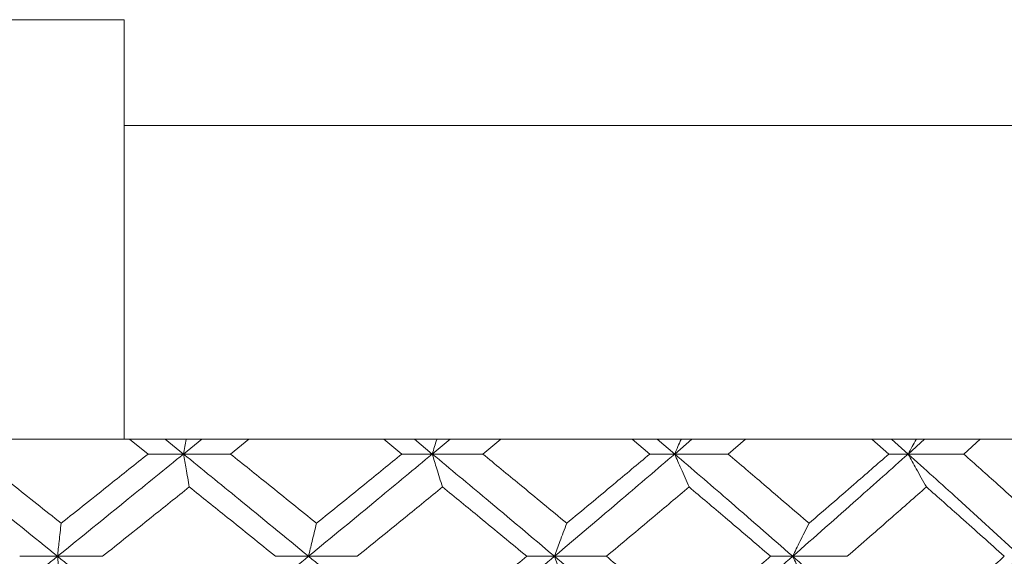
# Model space of a CAD drawing. Header units: inches. Extents: x -4.1 to 23, y -7 to 14.8.
# Tile 129 of 139: x 20.501 to 21.088, y 2.932 to 3.251. Entities that reach past the tile are written whole.
import ezdxf

# ---------------------------------------------------------------- set-up
doc = ezdxf.new("R2010")
doc.units = ezdxf.units.IN
doc.header["$MEASUREMENT"] = 0

msp = doc.modelspace()

# ---------------------------------------------------------------- linework, layer by layer
at = {"color": 7, "linetype": 'Continuous', "lineweight": 15}
for p, q in [((20.56366, 3.25138), (20.23366, 3.25138)), ((20.56366, 3.25138), (20.56366, 3.18838)), ((20.56366, 3.18838), (21.98799, 3.18838)), ((20.23382, 3.00138), (20.5635, 3.00138)), ((20.5635, 3.00138), (20.56366, 3.00152)), ((21.82548, 3.00138), (20.5635, 3.00138)), ((20.57784, 2.99256), (20.56674, 3.00138)), ((20.59895, 2.99256), (20.58805, 3.00138)), ((20.59895, 2.99256), (20.60979, 3.00138)), ((20.62694, 2.99256), (20.63794, 3.00138)), ((20.72915, 2.99256), (20.71826, 3.00138)), ((20.74722, 2.99256), (20.73653, 3.00138)), ((20.74722, 2.99256), (20.75783, 3.00138)), ((20.77727, 2.99256), (20.78802, 3.00138)), ((20.87685, 2.99256), (20.86626, 3.00138)), ((20.89168, 2.99256), (20.88131, 3.00138)), ((20.89168, 2.99256), (20.90194, 3.00138)), ((20.92345, 2.99256), (20.93383, 3.00138)), ((21.01931, 2.99256), (21.00915, 3.00138)), ((21.03074, 2.99256), (21.0208, 3.00138)), ((21.03074, 2.99256), (21.04053, 3.00138)), ((21.06388, 2.99256), (21.07378, 3.00138)), ((20.59895, 2.99256), (20.57784, 2.99256)), ((20.59895, 2.99256), (20.62694, 2.99256)), ((20.74722, 2.99256), (20.72915, 2.99256)), ((20.74722, 2.99256), (20.77727, 2.99256)), ((20.89168, 2.99256), (20.87685, 2.99256)), ((20.89168, 2.99256), (20.92345, 2.99256)), ((21.03074, 2.99256), (21.01931, 2.99256)), ((21.03074, 2.99256), (21.06388, 2.99256)), ((20.52388, 2.9316), (20.50133, 2.9316)), ((20.52388, 2.9316), (20.55073, 2.9316)), ((20.67346, 2.9316), (20.65384, 2.9316)), ((20.67346, 2.9316), (20.70252, 2.9316)), ((20.82003, 2.9316), (20.80356, 2.9316)), ((20.82003, 2.9316), (20.85098, 2.9316)), ((20.96198, 2.9316), (20.94884, 2.9316)), ((20.96198, 2.9316), (20.99448, 2.9316))]:
    msp.add_line(p, q, dxfattribs=at)
for points, knots in [([(20.56366, 3.00152), (20.56366, 3.00224), (20.56366, 3.00466), (20.56366, 3.02289), (20.56366, 3.06337), (20.56366, 3.11816), (20.56366, 3.16253), (20.56366, 3.18591), (20.56366, 3.18838)], [0, 0, 0, 0, 0.092358, 0.313266, 0.534198, 0.754525, 0.974043, 1, 1, 1, 1]), ([(20.60048, 3.00138), (20.60048, 3.00135), (20.59996, 2.99844), (20.59945, 2.99549), (20.59895, 2.99256)], [0, 0, 0, 0, 0.010766, 1, 1, 1, 1]), ([(20.7499, 3.00138), (20.74989, 3.00135), (20.74899, 2.99844), (20.7481, 2.99549), (20.74722, 2.99256)], [0, 0, 0, 0, 0.010766, 1, 1, 1, 1]), ([(20.89547, 3.00138), (20.89546, 3.00135), (20.89418, 2.99844), (20.89293, 2.99549), (20.89168, 2.99256)], [0, 0, 0, 0, 0.010766, 1, 1, 1, 1]), ([(21.0356, 3.00138), (21.03558, 3.00135), (21.03395, 2.99844), (21.03233, 2.99549), (21.03074, 2.99256)], [0, 0, 0, 0, 0.010766, 1, 1, 1, 1]), ([(20.52388, 2.9316), (20.50982, 2.943), (20.48472, 2.96334), (20.45954, 2.98364), (20.44847, 2.99256)], [0, 0, 0, 0, 0.560458, 1, 1, 1, 1]), ([(20.52605, 2.95129), (20.51636, 2.959), (20.49907, 2.97277), (20.48173, 2.98652), (20.4741, 2.99256)], [0, 0, 0, 0, 0.560339, 1, 1, 1, 1]), ([(20.52388, 2.9316), (20.53793, 2.943), (20.56299, 2.96334), (20.58797, 2.98364), (20.59895, 2.99256)], [0, 0, 0, 0, 0.560458, 1, 1, 1, 1]), ([(20.52605, 2.95129), (20.53573, 2.959), (20.55301, 2.97277), (20.57025, 2.98652), (20.57784, 2.99256)], [0, 0, 0, 0, 0.560339, 1, 1, 1, 1]), ([(20.60241, 2.97293), (20.60209, 2.97473), (20.60144, 2.97834), (20.60028, 2.98487), (20.59945, 2.98964), (20.59895, 2.99256)], [0, 0, 0, 0, 0.279168, 0.558336, 1, 1, 1, 1]), ([(20.67346, 2.9316), (20.65959, 2.943), (20.63484, 2.96334), (20.60991, 2.98364), (20.59895, 2.99256)], [0, 0, 0, 0, 0.560458, 1, 1, 1, 1]), ([(20.67822, 2.95129), (20.66867, 2.959), (20.65162, 2.97277), (20.63447, 2.98652), (20.62694, 2.99256)], [0, 0, 0, 0, 0.560339, 1, 1, 1, 1]), ([(20.67346, 2.9316), (20.68729, 2.943), (20.71197, 2.96334), (20.73646, 2.98364), (20.74722, 2.99256)], [0, 0, 0, 0, 0.560458, 1, 1, 1, 1]), ([(20.67822, 2.95129), (20.68776, 2.959), (20.70477, 2.97277), (20.72171, 2.98652), (20.72915, 2.99256)], [0, 0, 0, 0, 0.560339, 1, 1, 1, 1]), ([(20.75326, 2.97293), (20.75269, 2.97473), (20.75156, 2.97834), (20.74955, 2.98487), (20.74811, 2.98964), (20.74722, 2.99256)], [0, 0, 0, 0, 0.279168, 0.558336, 1, 1, 1, 1]), ([(20.82003, 2.9316), (20.80651, 2.943), (20.78238, 2.96334), (20.75796, 2.98364), (20.74722, 2.99256)], [0, 0, 0, 0, 0.560458, 1, 1, 1, 1]), ([(20.82733, 2.95129), (20.81802, 2.959), (20.8014, 2.97277), (20.78464, 2.98652), (20.77727, 2.99256)], [0, 0, 0, 0, 0.560339, 1, 1, 1, 1]), ([(20.82003, 2.9316), (20.83349, 2.943), (20.85751, 2.96334), (20.88125, 2.98364), (20.89168, 2.99256)], [0, 0, 0, 0, 0.560458, 1, 1, 1, 1]), ([(20.82733, 2.95129), (20.83661, 2.959), (20.85318, 2.97277), (20.86962, 2.98652), (20.87685, 2.99256)], [0, 0, 0, 0, 0.560339, 1, 1, 1, 1]), ([(20.90022, 2.97293), (20.89942, 2.97473), (20.89782, 2.97834), (20.89497, 2.98487), (20.89293, 2.98964), (20.89168, 2.99256)], [0, 0, 0, 0, 0.279168, 0.558336, 1, 1, 1, 1]), ([(20.96198, 2.9316), (20.94895, 2.943), (20.92571, 2.96334), (20.90207, 2.98364), (20.89168, 2.99256)], [0, 0, 0, 0, 0.560458, 1, 1, 1, 1]), ([(20.97174, 2.95129), (20.96277, 2.959), (20.94676, 2.97277), (20.93057, 2.98652), (20.92345, 2.99256)], [0, 0, 0, 0, 0.560339, 1, 1, 1, 1]), ([(20.96198, 2.9316), (20.97493, 2.943), (20.99803, 2.96334), (21.02075, 2.98364), (21.03074, 2.99256)], [0, 0, 0, 0, 0.560458, 1, 1, 1, 1]), ([(20.97174, 2.95129), (20.98067, 2.959), (20.99661, 2.97277), (21.01238, 2.98652), (21.01931, 2.99256)], [0, 0, 0, 0, 0.560339, 1, 1, 1, 1]), ([(21.04169, 2.97293), (21.04066, 2.97473), (21.03861, 2.97834), (21.03495, 2.98487), (21.03234, 2.98964), (21.03074, 2.99256)], [0, 0, 0, 0, 0.279168, 0.558336, 1, 1, 1, 1]), ([(21.09776, 2.9316), (21.08537, 2.943), (21.06326, 2.96334), (21.04067, 2.98364), (21.03074, 2.99256)], [0, 0, 0, 0, 0.560458, 1, 1, 1, 1]), ([(21.10987, 2.95129), (21.10135, 2.959), (21.08613, 2.97277), (21.07068, 2.98652), (21.06388, 2.99256)], [0, 0, 0, 0, 0.560339, 1, 1, 1, 1]), ([(20.55073, 2.9316), (20.56039, 2.93933), (20.57764, 2.95311), (20.59485, 2.96687), (20.60241, 2.97293)], [0, 0, 0, 0, 0.5602736, 1, 1, 1, 1]), ([(20.65384, 2.9316), (20.64426, 2.93933), (20.62716, 2.95311), (20.60997, 2.96687), (20.60241, 2.97293)], [0, 0, 0, 0, 0.560274, 1, 1, 1, 1]), ([(20.70252, 2.9316), (20.71202, 2.93933), (20.72898, 2.95311), (20.74584, 2.96687), (20.75326, 2.97293)], [0, 0, 0, 0, 0.560274, 1, 1, 1, 1]), ([(20.80356, 2.9316), (20.7942, 2.93933), (20.7775, 2.95311), (20.76066, 2.96687), (20.75326, 2.97293)], [0, 0, 0, 0, 0.5602736, 1, 1, 1, 1]), ([(20.85098, 2.9316), (20.86021, 2.93933), (20.87669, 2.95311), (20.89304, 2.96687), (20.90022, 2.97293)], [0, 0, 0, 0, 0.560274, 1, 1, 1, 1]), ([(20.94884, 2.9316), (20.9398, 2.93933), (20.92368, 2.95311), (20.90739, 2.96687), (20.90022, 2.97293)], [0, 0, 0, 0, 0.560274, 1, 1, 1, 1]), ([(20.99448, 2.9316), (21.00335, 2.93933), (21.01917, 2.95311), (21.03481, 2.96687), (21.04169, 2.97293)], [0, 0, 0, 0, 0.560274, 1, 1, 1, 1]), ([(21.08809, 2.9316), (21.07948, 2.93933), (21.06412, 2.95311), (21.04854, 2.96687), (21.04169, 2.97293)], [0, 0, 0, 0, 0.560274, 1, 1, 1, 1]), ([(20.52605, 2.95129), (20.52585, 2.94949), (20.52544, 2.94587), (20.52472, 2.93933), (20.5242, 2.93454), (20.52388, 2.9316)], [0, 0, 0, 0, 0.27887, 0.557739, 1, 1, 1, 1]), ([(20.67822, 2.95129), (20.67778, 2.94949), (20.67688, 2.94587), (20.67529, 2.93933), (20.67416, 2.93454), (20.67346, 2.9316)], [0, 0, 0, 0, 0.27887, 0.557739, 1, 1, 1, 1]), ([(20.82733, 2.95129), (20.82665, 2.94949), (20.82528, 2.94587), (20.82284, 2.93933), (20.8211, 2.93454), (20.82003, 2.9316)], [0, 0, 0, 0, 0.2788696, 0.5577393, 1, 1, 1, 1]), ([(20.97174, 2.95129), (20.97083, 2.94949), (20.969, 2.94587), (20.96574, 2.93933), (20.96341, 2.93454), (20.96198, 2.9316)], [0, 0, 0, 0, 0.27887, 0.557739, 1, 1, 1, 1]), ([(20.44847, 2.87048), (20.46257, 2.8819), (20.48773, 2.90228), (20.51284, 2.92265), (20.52388, 2.9316)], [0, 0, 0, 0, 0.560155, 1, 1, 1, 1]), ([(20.52605, 2.9119), (20.52585, 2.91371), (20.52544, 2.91732), (20.52472, 2.92387), (20.5242, 2.92866), (20.52388, 2.9316)], [0, 0, 0, 0, 0.2787754, 0.5575509, 1, 1, 1, 1]), ([(20.59895, 2.87048), (20.58496, 2.8819), (20.56, 2.90228), (20.53491, 2.92265), (20.52388, 2.9316)], [0, 0, 0, 0, 0.560155, 1, 1, 1, 1]), ([(20.59895, 2.87048), (20.6129, 2.8819), (20.63781, 2.90228), (20.66257, 2.92265), (20.67346, 2.9316)], [0, 0, 0, 0, 0.560155, 1, 1, 1, 1]), ([(20.74722, 2.87048), (20.73351, 2.8819), (20.70903, 2.90228), (20.68433, 2.92265), (20.67346, 2.9316)], [0, 0, 0, 0, 0.560155, 1, 1, 1, 1]), ([(20.74722, 2.87048), (20.76089, 2.8819), (20.78528, 2.90228), (20.80941, 2.92265), (20.82003, 2.9316)], [0, 0, 0, 0, 0.560155, 1, 1, 1, 1]), ([(20.75326, 2.8902), (20.76268, 2.89794), (20.7795, 2.91174), (20.79621, 2.92554), (20.80356, 2.9316)], [0, 0, 0, 0, 0.560136, 1, 1, 1, 1]), ([(20.82733, 2.9119), (20.82665, 2.91371), (20.82528, 2.91732), (20.82284, 2.92387), (20.8211, 2.92866), (20.82003, 2.9316)], [0, 0, 0, 0, 0.278775, 0.557551, 1, 1, 1, 1]), ([(20.89168, 2.87048), (20.87839, 2.8819), (20.85466, 2.90228), (20.83061, 2.92265), (20.82003, 2.9316)], [0, 0, 0, 0, 0.560155, 1, 1, 1, 1]), ([(20.90022, 2.8902), (20.89107, 2.89794), (20.87473, 2.91174), (20.85823, 2.92554), (20.85098, 2.9316)], [0, 0, 0, 0, 0.560136, 1, 1, 1, 1]), ([(20.89168, 2.87048), (20.9049, 2.8819), (20.92851, 2.90228), (20.95176, 2.92265), (20.96198, 2.9316)], [0, 0, 0, 0, 0.560155, 1, 1, 1, 1]), ([(20.90022, 2.8902), (20.90934, 2.89794), (20.92562, 2.91174), (20.94174, 2.92554), (20.94884, 2.9316)], [0, 0, 0, 0, 0.560136, 1, 1, 1, 1]), ([(20.97174, 2.9119), (20.97083, 2.91371), (20.969, 2.91732), (20.96574, 2.92387), (20.96341, 2.92866), (20.96198, 2.9316)], [0, 0, 0, 0, 0.2787754, 0.5575509, 1, 1, 1, 1]), ([(21.03074, 2.87048), (21.01801, 2.8819), (20.99529, 2.90228), (20.97216, 2.92265), (20.96198, 2.9316)], [0, 0, 0, 0, 0.560155, 1, 1, 1, 1]), ([(21.03074, 2.87048), (21.04337, 2.8819), (21.06593, 2.90228), (21.08804, 2.92265), (21.09776, 2.9316)], [0, 0, 0, 0, 0.560155, 1, 1, 1, 1]), ([(21.04169, 2.8902), (21.05041, 2.89794), (21.06597, 2.91174), (21.08133, 2.92554), (21.08809, 2.9316)], [0, 0, 0, 0, 0.560136, 1, 1, 1, 1])]:
    msp.add_open_spline(points, degree=3, knots=knots, dxfattribs=at)

doc.saveas('drawing.dxf')
